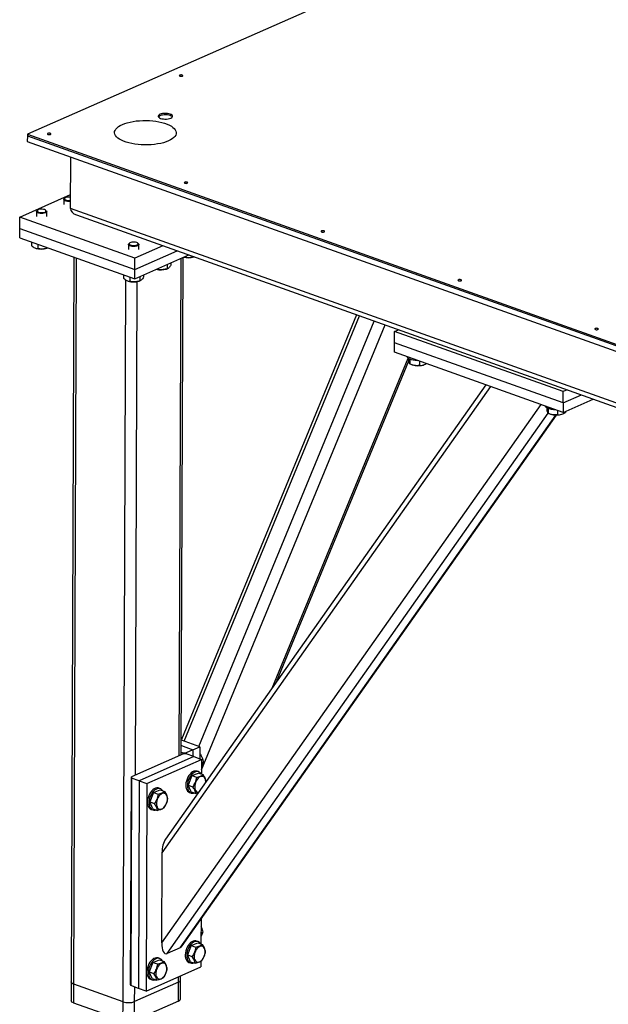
# Model space of a CAD drawing. Header units: millimetres. Extents: x 5 to 415, y 5 to 292.
# Tile 25 of 49: x 166 to 189, y 222 to 260. Entities that reach past the tile are written whole.
import ezdxf

# ---------------------------------------------------------------- set-up
doc = ezdxf.new("R2010")
doc.units = ezdxf.units.MM
doc.layers.add('TRAIT-FORT', color=4, linetype='Continuous', lineweight=25)

msp = doc.modelspace()

# ---------------------------------------------------------------- linework, layer by layer
at = {"layer": 'TRAIT-FORT', "color": 4, "linetype": 'Continuous', "lineweight": 25}
for p, q in [((203.085, 272.062), (166.356, 255.837)), ((166.356, 255.782), (166.355, 255.561)), ((166.356, 255.837), (166.356, 255.782)), ((166.356, 255.837), (199.351, 244.072)), ((166.356, 255.782), (196.813, 244.922)), ((166.356, 255.782), (199.351, 244.017)), ((166.355, 255.561), (232.345, 232.032)), ((168.039, 252.951), (168.047, 254.958)), ((166.062, 252.618), (168.041, 253.493)), ((167.819, 253.355), (167.794, 253.335)), ((167.774, 253.3), (167.773, 253.106)), ((232.238, 230.06), (168.039, 252.951)), ((166.06, 252.177), (166.062, 252.618)), ((170.541, 251.021), (166.062, 252.618)), ((166.71, 252.83), (166.709, 252.635)), ((166.755, 252.885), (166.729, 252.864)), ((167.09, 252.863), (167.065, 252.884)), ((167.109, 252.634), (167.11, 252.829)), ((168.264, 252.701), (232.224, 229.896)), ((166.059, 251.81), (166.06, 252.177)), ((166.06, 252.177), (170.539, 250.58)), ((166.059, 251.81), (170.538, 250.213)), ((166.517, 251.647), (166.516, 251.513)), ((166.675, 251.407), (166.69, 251.401)), ((166.759, 251.561), (166.758, 251.389)), ((167.119, 251.4), (167.157, 251.413)), ((167.147, 251.422), (167.147, 251.41)), ((167.157, 251.414), (167.147, 251.41)), ((170.293, 251.553), (170.292, 251.358)), ((170.338, 251.608), (170.312, 251.587)), ((171.628, 251.501), (170.541, 251.021)), ((170.673, 251.585), (170.648, 251.606)), ((170.692, 251.356), (170.693, 251.551)), ((168.164, 251.06), (168.06, 222.85)), ((168.167, 222.755), (168.271, 251.021)), ((170.538, 250.213), (172.638, 251.141)), ((170.539, 250.58), (172.179, 251.305)), ((170.539, 250.58), (170.541, 251.021)), ((172.347, 231.683), (172.418, 251.044)), ((172.446, 251.056), (172.47, 251.052)), ((172.47, 251.067), (172.47, 251.052)), ((172.831, 251.063), (172.845, 251.068)), ((171.795, 250.769), (171.794, 250.603)), ((171.942, 250.833), (171.941, 250.747)), ((172.266, 231.648), (172.337, 251.008)), ((170.1, 250.369), (170.099, 250.235)), ((170.342, 250.283), (170.341, 250.112)), ((170.538, 250.213), (170.539, 250.58)), ((170.73, 250.298), (170.73, 250.132)), ((170.877, 250.363), (170.877, 250.276)), ((171.382, 250.586), (171.406, 250.582)), ((171.406, 250.597), (171.406, 250.582)), ((171.766, 250.593), (171.805, 250.606)), ((171.804, 250.607), (171.794, 250.603)), ((170.078, 222.073), (170.182, 250.17)), ((170.258, 250.129), (170.273, 250.124)), ((170.563, 230.895), (170.633, 250.104)), ((170.702, 250.122), (170.74, 250.136)), ((170.74, 250.136), (170.73, 250.132)), ((179.166, 248.814), (172.349, 232.279)), ((172.458, 232.217), (179.283, 248.772)), ((173.025, 232.014), (179.85, 248.57)), ((173.134, 231.101), (180.274, 248.419)), ((180.638, 247.723), (180.639, 248.164)), ((180.639, 248.164), (180.795, 248.233)), ((187.208, 245.822), (180.639, 248.164)), ((180.636, 247.356), (180.638, 247.723)), ((187.207, 245.381), (180.638, 247.723)), ((187.205, 245.014), (180.636, 247.356)), ((175.875, 234.285), (181.169, 247.127)), ((176.049, 234.532), (181.196, 247.017)), ((181.188, 247.114), (181.188, 247.05)), ((181.243, 247.088), (181.242, 246.896)), ((181.311, 246.868), (181.337, 246.859)), ((181.607, 247.01), (181.607, 246.836)), ((181.766, 246.857), (181.777, 246.861)), ((184.195, 246.087), (171.73, 228.405)), ((171.595, 227.866), (184.391, 246.018)), ((187.207, 245.381), (187.208, 245.822)), ((187.207, 245.381), (187.915, 245.694)), ((187.364, 245.891), (187.208, 245.822)), ((171.582, 224.372), (186.349, 245.319)), ((187.205, 245.014), (188.374, 245.53)), ((187.207, 245.381), (187.205, 245.014)), ((171.793, 223.949), (186.619, 244.979)), ((172.298, 224.172), (186.918, 244.91)), ((172.378, 224.245), (186.946, 244.91)), ((186.563, 245.198), (186.562, 245.134)), ((186.618, 245.171), (186.617, 244.979)), ((186.686, 244.952), (186.712, 244.942)), ((186.982, 245.094), (186.981, 244.92)), ((187.14, 244.941), (187.152, 244.945)), ((187.291, 245.052), (187.291, 245.015)), ((173.064, 232), (172.349, 232.255)), ((172.348, 232.043), (172.798, 231.883)), ((172.798, 231.883), (172.532, 231.765)), ((172.798, 231.883), (172.797, 231.628)), ((172.798, 231.883), (173.064, 232)), ((173.064, 232), (173.063, 231.534)), ((172.426, 231.718), (170.403, 230.825)), ((172.837, 231.614), (170.708, 230.673)), ((171.007, 230.567), (173.136, 231.507)), ((172.347, 231.789), (172.419, 231.763)), ((172.419, 231.763), (172.532, 231.765)), ((172.419, 231.715), (172.419, 231.763)), ((172.539, 231.72), (172.426, 231.718)), ((172.532, 231.765), (172.532, 231.72)), ((172.837, 231.614), (172.539, 231.72)), ((172.837, 231.614), (173.136, 231.507)), ((173.136, 231.507), (173.134, 230.934)), ((173.135, 231.365), (173.209, 231.397)), ((170.373, 222.746), (170.403, 230.825)), ((170.409, 230.78), (170.38, 222.701)), ((170.403, 230.825), (170.409, 230.78)), ((170.708, 230.673), (170.409, 230.78)), ((172.753, 230.876), (172.612, 230.509)), ((172.753, 230.876), (173.014, 230.977)), ((172.753, 230.876), (172.932, 230.812)), ((173.021, 231.025), (172.962, 231.046)), ((173.014, 230.977), (173.193, 230.913)), ((170.708, 230.673), (170.678, 222.595)), ((170.708, 230.673), (171.007, 230.567)), ((171.007, 230.567), (170.977, 222.488)), ((171.531, 230.367), (171.471, 230.388)), ((172.612, 230.509), (172.792, 230.445)), ((172.733, 230.244), (172.612, 230.509)), ((171.262, 230.217), (171.122, 229.851)), ((171.262, 230.217), (171.523, 230.319)), ((171.262, 230.217), (171.441, 230.153)), ((171.523, 230.319), (171.702, 230.255)), ((172.666, 230.218), (172.726, 230.196)), ((172.733, 230.244), (172.912, 230.18)), ((171.122, 229.851), (171.301, 229.787)), ((171.243, 229.586), (171.122, 229.851)), ((171.176, 229.559), (171.235, 229.538)), ((171.243, 229.586), (171.422, 229.522)), ((171.582, 224.372), (171.595, 227.866)), ((173.113, 225.287), (173.109, 224.325)), ((173.111, 224.755), (173.185, 224.787)), ((172.729, 224.266), (172.588, 223.9)), ((172.729, 224.266), (172.989, 224.367)), ((172.729, 224.266), (172.908, 224.202)), ((172.997, 224.415), (172.937, 224.437)), ((172.989, 224.367), (173.169, 224.304)), ((172.298, 224.172), (171.793, 223.949)), ((172.588, 223.9), (172.767, 223.836)), ((172.709, 223.634), (172.588, 223.9)), ((170.977, 222.488), (173.106, 223.429)), ((171.238, 223.608), (171.098, 223.241)), ((171.238, 223.608), (171.499, 223.709)), ((171.238, 223.608), (171.417, 223.544)), ((171.506, 223.757), (171.447, 223.778)), ((171.499, 223.709), (171.678, 223.645)), ((172.642, 223.608), (172.701, 223.587)), ((172.709, 223.634), (172.888, 223.571)), ((173.107, 223.645), (173.106, 223.429)), ((171.098, 223.241), (171.277, 223.177)), ((171.218, 222.976), (171.098, 223.241)), ((172.234, 222.835), (172.234, 223.044)), ((172.315, 222.919), (172.315, 223.08)), ((168.06, 222.85), (168.058, 222.116)), ((168.165, 222.02), (168.167, 222.755)), ((170.078, 222.073), (168.167, 222.755)), ((170.38, 222.701), (170.373, 222.746)), ((170.678, 222.595), (170.38, 222.701)), ((172.234, 222.835), (170.53, 222.082)), ((171.151, 222.949), (171.211, 222.928)), ((171.218, 222.976), (171.397, 222.912)), ((172.231, 222.1), (172.234, 222.835)), ((172.312, 222.184), (172.315, 222.919)), ((170.53, 222.082), (170.532, 222.647)), ((170.977, 222.488), (170.678, 222.595)), ((170.076, 221.339), (168.165, 222.02)), ((170.076, 221.339), (170.078, 222.073)), ((172.231, 222.1), (170.527, 221.348)), ((170.527, 221.348), (170.53, 222.082))]:
    msp.add_line(p, q, dxfattribs=at)
at = {"layer": 'TRAIT-FORT', "color": 4, "linetype": 'Continuous', "lineweight": 25, "flags": 128}
for points in [[(172.285, 258.139), (172.272, 258.13), (172.268, 258.12), (172.275, 258.109), (172.291, 258.101), (172.314, 258.096), (172.34, 258.094), (172.366, 258.097), (172.387, 258.103), (172.4, 258.112), (172.404, 258.122), (172.397, 258.132), (172.381, 258.141), (172.358, 258.146), (172.332, 258.148), (172.306, 258.145), (172.285, 258.139)], [(171.517, 256.615), (171.481, 256.595), (171.457, 256.572), (171.446, 256.547), (171.45, 256.522), (171.467, 256.499), (171.498, 256.477), (171.54, 256.458), (171.591, 256.444), (171.649, 256.434), (171.711, 256.43), (171.773, 256.431), (171.833, 256.437), (171.888, 256.449), (171.935, 256.466), (171.971, 256.486), (171.995, 256.509), (172.005, 256.533), (172.002, 256.558), (171.984, 256.582), (171.954, 256.604), (171.912, 256.623), (171.861, 256.637), (171.803, 256.647), (171.741, 256.651), (171.679, 256.65), (171.618, 256.643), (171.564, 256.631), (171.517, 256.615)], [(171.999, 256.509), (171.984, 256.527), (171.954, 256.549), (171.912, 256.568), (171.861, 256.582), (171.803, 256.592), (171.741, 256.596), (171.678, 256.595), (171.618, 256.588), (171.563, 256.576), (171.517, 256.56)], [(171.997, 256.512), (171.984, 256.527), (171.954, 256.549), (171.912, 256.568), (171.861, 256.582), (171.803, 256.592), (171.741, 256.596), (171.678, 256.595), (171.618, 256.588), (171.563, 256.576), (171.517, 256.56)], [(170.053, 256.218), (170.144, 256.255), (170.245, 256.287), (170.355, 256.314), (170.471, 256.337), (170.593, 256.355), (170.719, 256.367), (170.847, 256.373), (170.977, 256.375), (171.107, 256.37), (171.234, 256.36), (171.359, 256.345), (171.478, 256.324), (171.592, 256.299), (171.697, 256.268), (171.794, 256.234), (171.881, 256.195), (171.958, 256.153), (172.022, 256.108), (172.074, 256.061), (172.112, 256.012), (172.137, 255.961), (172.148, 255.91), (172.145, 255.858), (172.128, 255.807), (172.097, 255.757), (172.052, 255.709), (171.995, 255.663), (171.925, 255.62), (171.844, 255.58), (171.753, 255.543), (171.652, 255.511), (171.543, 255.484), (171.426, 255.461), (171.304, 255.443), (171.179, 255.431), (171.05, 255.425), (170.92, 255.423), (170.79, 255.428), (170.663, 255.438), (170.538, 255.453), (170.419, 255.474), (170.306, 255.499), (170.2, 255.529), (170.103, 255.564), (170.016, 255.603), (169.94, 255.645), (169.875, 255.69), (169.824, 255.737), (169.785, 255.786), (169.76, 255.837), (169.749, 255.888), (169.752, 255.94), (169.769, 255.991), (169.8, 256.041), (169.845, 256.089), (169.902, 256.135), (169.972, 256.178), (170.053, 256.218)], [(167.152, 255.871), (167.139, 255.862), (167.135, 255.852), (167.142, 255.842), (167.158, 255.833), (167.181, 255.828), (167.207, 255.826), (167.233, 255.829), (167.254, 255.835), (167.267, 255.844), (167.271, 255.855), (167.264, 255.865), (167.248, 255.873), (167.225, 255.879), (167.199, 255.88), (167.173, 255.878), (167.152, 255.871)], [(172.477, 253.973), (172.464, 253.964), (172.46, 253.953), (172.467, 253.943), (172.483, 253.935), (172.506, 253.929), (172.532, 253.928), (172.558, 253.93), (172.579, 253.937), (172.592, 253.946), (172.596, 253.956), (172.589, 253.966), (172.573, 253.975), (172.55, 253.98), (172.524, 253.982), (172.499, 253.979), (172.477, 253.973)], [(168.04, 253.225), (168.029, 253.223), (167.975, 253.22), (167.921, 253.223), (167.871, 253.232), (167.828, 253.246), (167.797, 253.263), (167.778, 253.284), (167.775, 253.305), (167.785, 253.327), (167.794, 253.335)], [(167.95, 253.393), (167.901, 253.387), (167.858, 253.376), (167.826, 253.361), (167.807, 253.342), (167.803, 253.321), (167.814, 253.302), (167.839, 253.284), (167.876, 253.27), (167.922, 253.261), (167.973, 253.257), (168.023, 253.26), (168.041, 253.262)], [(168.041, 253.388), (168.001, 253.393), (167.95, 253.393)], [(167.09, 252.863), (167.098, 252.856), (167.109, 252.834), (167.106, 252.813), (167.087, 252.793), (167.056, 252.775), (167.014, 252.761), (166.964, 252.753), (166.91, 252.75), (166.856, 252.753), (166.806, 252.762), (166.764, 252.775), (166.732, 252.793), (166.714, 252.814), (166.71, 252.835), (166.721, 252.856), (166.729, 252.864)], [(166.886, 252.923), (166.836, 252.917), (166.794, 252.906), (166.761, 252.89), (166.742, 252.871), (166.738, 252.851), (166.749, 252.831), (166.774, 252.813), (166.811, 252.799), (166.857, 252.79), (166.908, 252.787), (166.959, 252.79), (167.005, 252.798), (167.043, 252.812), (167.069, 252.829), (167.081, 252.849), (167.078, 252.869), (167.059, 252.888), (167.028, 252.904), (166.986, 252.916), (166.937, 252.922), (166.886, 252.923)], [(177.802, 252.074), (177.789, 252.065), (177.785, 252.055), (177.792, 252.044), (177.808, 252.036), (177.831, 252.031), (177.857, 252.029), (177.883, 252.032), (177.904, 252.038), (177.917, 252.047), (177.921, 252.057), (177.914, 252.068), (177.898, 252.076), (177.876, 252.081), (177.849, 252.083), (177.824, 252.08), (177.802, 252.074)], [(170.673, 251.585), (170.681, 251.578), (170.692, 251.557), (170.689, 251.535), (170.671, 251.515), (170.639, 251.497), (170.597, 251.484), (170.547, 251.475), (170.493, 251.472), (170.439, 251.476), (170.389, 251.484), (170.347, 251.498), (170.315, 251.516), (170.297, 251.536), (170.293, 251.558), (170.304, 251.579), (170.312, 251.587)], [(170.469, 251.645), (170.42, 251.639), (170.377, 251.628), (170.345, 251.613), (170.325, 251.594), (170.321, 251.574), (170.332, 251.554), (170.357, 251.536), (170.395, 251.522), (170.441, 251.513), (170.491, 251.509), (170.542, 251.512), (170.588, 251.52), (170.626, 251.534), (170.652, 251.551), (170.664, 251.571), (170.661, 251.592), (170.643, 251.611), (170.611, 251.627), (170.569, 251.638), (170.52, 251.645), (170.469, 251.645)], [(183.127, 250.175), (183.114, 250.166), (183.11, 250.156), (183.117, 250.146), (183.133, 250.137), (183.156, 250.132), (183.182, 250.13), (183.208, 250.133), (183.229, 250.139), (183.242, 250.148), (183.246, 250.159), (183.239, 250.169), (183.223, 250.177), (183.201, 250.183), (183.174, 250.184), (183.149, 250.182), (183.127, 250.175)], [(188.452, 248.277), (188.439, 248.268), (188.435, 248.257), (188.442, 248.247), (188.458, 248.239), (188.481, 248.233), (188.507, 248.232), (188.533, 248.234), (188.554, 248.241), (188.567, 248.25), (188.571, 248.26), (188.564, 248.27), (188.548, 248.279), (188.526, 248.284), (188.499, 248.286), (188.474, 248.283), (188.452, 248.277)], [(172.962, 231.046), (172.939, 231.053), (172.889, 231.055), (172.838, 231.045), (172.785, 231.02), (172.734, 230.984), (172.685, 230.936), (172.64, 230.878), (172.601, 230.813), (172.568, 230.741), (172.544, 230.666), (172.528, 230.59), (172.521, 230.516)], [(173.12, 230.939), (173.117, 230.945), (173.083, 230.986), (173.044, 231.015), (172.998, 231.031), (172.949, 231.034), (172.897, 231.023), (172.845, 230.999), (172.793, 230.963), (172.744, 230.915), (172.7, 230.857), (172.66, 230.791), (172.628, 230.72), (172.603, 230.645), (172.588, 230.569), (172.581, 230.494)], [(173.297, 230.629), (173.297, 230.65), (173.29, 230.708), (173.273, 230.758), (173.248, 230.799), (173.216, 230.828), (173.178, 230.844), (173.136, 230.847), (173.092, 230.836), (173.047, 230.812), (173.004, 230.776), (172.964, 230.73), (172.929, 230.675), (172.901, 230.614), (172.881, 230.549), (172.87, 230.485), (172.868, 230.422), (172.875, 230.364), (172.892, 230.314), (172.892, 230.314)], [(171.471, 230.388), (171.448, 230.394), (171.399, 230.397), (171.347, 230.386), (171.295, 230.362), (171.243, 230.325), (171.194, 230.278), (171.149, 230.22), (171.11, 230.154), (171.078, 230.083), (171.053, 230.008), (171.037, 229.932), (171.031, 229.857)], [(171.629, 230.281), (171.626, 230.286), (171.593, 230.327), (171.553, 230.357), (171.508, 230.373), (171.459, 230.376), (171.407, 230.365), (171.354, 230.341), (171.303, 230.304), (171.254, 230.256), (171.209, 230.199), (171.17, 230.133), (171.137, 230.061), (171.113, 229.987), (171.097, 229.911), (171.09, 229.836)], [(172.521, 230.516), (172.524, 230.445), (172.536, 230.38), (172.557, 230.323), (172.586, 230.276), (172.623, 230.241), (172.666, 230.218), (172.666, 230.218)], [(172.581, 230.494), (172.584, 230.423), (172.596, 230.358), (172.617, 230.302), (172.646, 230.255), (172.683, 230.219), (172.725, 230.196), (172.773, 230.187), (172.823, 230.191), (172.856, 230.2)], [(171.401, 229.655), (171.426, 229.615), (171.458, 229.586), (171.496, 229.57), (171.538, 229.567), (171.583, 229.578), (171.628, 229.602), (171.671, 229.638), (171.711, 229.684), (171.745, 229.739), (171.773, 229.8), (171.793, 229.864), (171.805, 229.929), (171.807, 229.992), (171.799, 230.05), (171.783, 230.1), (171.758, 230.14), (171.726, 230.169), (171.688, 230.186), (171.646, 230.188), (171.601, 230.178), (171.557, 230.154), (171.513, 230.118), (171.473, 230.071), (171.439, 230.016), (171.411, 229.955), (171.391, 229.891), (171.379, 229.826), (171.378, 229.763), (171.385, 229.706), (171.401, 229.655)], [(171.031, 229.857), (171.033, 229.786), (171.046, 229.721), (171.067, 229.664), (171.096, 229.618), (171.132, 229.582), (171.175, 229.559), (171.176, 229.559)], [(171.09, 229.836), (171.093, 229.765), (171.105, 229.7), (171.126, 229.643), (171.156, 229.596), (171.192, 229.561), (171.235, 229.538), (171.282, 229.528), (171.333, 229.532), (171.366, 229.542)], [(172.937, 224.437), (172.914, 224.443), (172.865, 224.446), (172.813, 224.435), (172.761, 224.411), (172.709, 224.374), (172.66, 224.326), (172.615, 224.269), (172.576, 224.203), (172.544, 224.132), (172.519, 224.057), (172.503, 223.981), (172.497, 223.906)], [(173.095, 224.33), (173.092, 224.335), (173.059, 224.376), (173.019, 224.405), (172.974, 224.422), (172.925, 224.424), (172.873, 224.414), (172.821, 224.389), (172.769, 224.353), (172.72, 224.305), (172.675, 224.247), (172.636, 224.182), (172.604, 224.11), (172.579, 224.035), (172.563, 223.959), (172.557, 223.885)], [(172.867, 223.704), (172.892, 223.664), (172.924, 223.635), (172.962, 223.618), (173.004, 223.616), (173.049, 223.626), (173.094, 223.65), (173.137, 223.686), (173.177, 223.733), (173.211, 223.788), (173.239, 223.849), (173.259, 223.913), (173.271, 223.978), (173.273, 224.041), (173.265, 224.098), (173.249, 224.149), (173.224, 224.189), (173.192, 224.218), (173.154, 224.234), (173.112, 224.237), (173.068, 224.226), (173.023, 224.202), (172.979, 224.167), (172.94, 224.12), (172.905, 224.065), (172.877, 224.004), (172.857, 223.94), (172.846, 223.875), (172.844, 223.812), (172.851, 223.754), (172.867, 223.704)], [(172.497, 223.906), (172.5, 223.835), (172.512, 223.77), (172.533, 223.713), (172.562, 223.666), (172.599, 223.631), (172.641, 223.608), (172.642, 223.608)], [(172.557, 223.885), (172.559, 223.814), (172.571, 223.749), (172.592, 223.692), (172.622, 223.645), (172.658, 223.61), (172.701, 223.587), (172.748, 223.577), (172.799, 223.581), (172.832, 223.591)], [(171.447, 223.778), (171.424, 223.785), (171.375, 223.787), (171.323, 223.776), (171.27, 223.752), (171.219, 223.716), (171.17, 223.668), (171.125, 223.61), (171.086, 223.544), (171.053, 223.473), (171.029, 223.398), (171.013, 223.322), (171.006, 223.247)], [(171.605, 223.671), (171.602, 223.676), (171.569, 223.718), (171.529, 223.747), (171.484, 223.763), (171.434, 223.766), (171.383, 223.755), (171.33, 223.731), (171.279, 223.694), (171.23, 223.647), (171.185, 223.589), (171.145, 223.523), (171.113, 223.452), (171.089, 223.377), (171.073, 223.301), (171.066, 223.226)], [(171.377, 223.046), (171.402, 223.005), (171.434, 222.976), (171.472, 222.96), (171.514, 222.957), (171.558, 222.968), (171.603, 222.992), (171.646, 223.028), (171.686, 223.074), (171.721, 223.129), (171.749, 223.19), (171.769, 223.255), (171.78, 223.32), (171.782, 223.382), (171.775, 223.44), (171.758, 223.49), (171.734, 223.531), (171.701, 223.56), (171.664, 223.576), (171.621, 223.579), (171.577, 223.568), (171.532, 223.544), (171.489, 223.508), (171.449, 223.462), (171.414, 223.407), (171.386, 223.346), (171.366, 223.281), (171.355, 223.216), (171.353, 223.154), (171.361, 223.096), (171.377, 223.046)], [(171.006, 223.247), (171.009, 223.176), (171.021, 223.112), (171.042, 223.055), (171.071, 223.008), (171.108, 222.972), (171.151, 222.95), (171.151, 222.949)], [(171.066, 223.226), (171.069, 223.155), (171.081, 223.09), (171.102, 223.033), (171.131, 222.987), (171.168, 222.951), (171.21, 222.928), (171.258, 222.919), (171.309, 222.923), (171.341, 222.932)], [(168.167, 222.755), (168.125, 222.773), (168.092, 222.794), (168.07, 222.818), (168.061, 222.842), (168.06, 222.85)], [(168.167, 222.755), (168.125, 222.773), (168.092, 222.794), (168.07, 222.818), (168.061, 222.842), (168.06, 222.85)], [(168.165, 222.02), (168.122, 222.039), (168.089, 222.06), (168.068, 222.083), (168.058, 222.108), (168.058, 222.116)]]:
    msp.add_lwpolyline(points, dxfattribs=at)
at = {"layer": 'TRAIT-FORT', "color": 4, "linetype": 'Continuous', "lineweight": 25}
for centre, radius, start, end in [((171.556, 256.442), 0.124, 108.5133, 146.5295), ((171.558, 256.439), 0.128, 108.9323, 144.0852), ((166.907, 252.076), 0.709, 252.1816, 287.3961), ((172.618, 251.754), 0.723, 255.6807, 287.1499), ((171.553, 251.283), 0.723, 255.6807, 287.1499), ((170.49, 250.798), 0.709, 252.1816, 287.3961), ((181.27, 247.263), 0.171, 207.4969, 247.3936), ((181.524, 247.816), 0.779, 245.7451, 270.5969), ((181.554, 247.534), 0.709, 252.1943, 287.3834), ((186.645, 245.347), 0.171, 207.4969, 247.3936), ((186.899, 245.899), 0.779, 245.7451, 270.5969), ((186.928, 245.618), 0.709, 252.1943, 287.3834), ((173.02, 230.361), 0.137, 200.2571, 266.7599), ((172.208, 222.941), 0.109, 283.5856, 348.4091), ((170.291, 222.727), 0.688, 251.9538, 290.3005), ((172.205, 222.206), 0.109, 283.5856, 348.4091)]:
    msp.add_arc(centre, radius, start, end, dxfattribs=at)
for centre, major_axis, ratio, start_param, end_param in [((168.491, 252.96), (0.452, 0.017), 0.649651, 3.11532, 4.162128), ((168.491, 252.96), (0.452, 0.017), 0.649651, 3.11532, 4.162128), ((171.807, 227.96), (0.047, 0.526), 0.394815, 0.599093, 1.786075), ((171.795, 224.466), (0.047, 0.526), 0.394815, 1.786075, 3.356871), ((172.3, 224.69), (0.047, 0.526), 0.394815, 3.356871, 3.740686)]:
    msp.add_ellipse(centre, major_axis=major_axis, ratio=ratio, start_param=start_param, end_param=end_param, dxfattribs=at)
for points, knots in [([(166.516, 251.513), (166.537, 251.494), (166.579, 251.456), (166.642, 251.418), (166.702, 251.396), (166.739, 251.392), (166.758, 251.389)], [0, 0, 0, 0, 0.264605, 0.534948, 0.765343, 1, 1, 1, 1]), ([(167.147, 251.41), (167.097, 251.396), (167.015, 251.373), (166.897, 251.369), (166.817, 251.377), (166.771, 251.387), (166.758, 251.389)], [0, 0, 0, 0, 0.385549, 0.637642, 0.896546, 1, 1, 1, 1]), ([(172.841, 251.069), (172.798, 251.057), (172.722, 251.036), (172.609, 251.032), (172.529, 251.04), (172.483, 251.05), (172.47, 251.052)], [0, 0, 0, 0, 0.355884, 0.620147, 0.891551, 1, 1, 1, 1]), ([(171.941, 250.747), (171.929, 250.726), (171.903, 250.684), (171.865, 250.642), (171.836, 250.619), (171.821, 250.613), (171.817, 250.612)], [0, 0, 0, 0, 0.314065, 0.63494, 0.908401, 1, 1, 1, 1]), ([(170.877, 250.276), (170.864, 250.256), (170.838, 250.214), (170.8, 250.171), (170.771, 250.149), (170.756, 250.143), (170.753, 250.142)], [0, 0, 0, 0, 0.314065, 0.63494, 0.908401, 1, 1, 1, 1]), ([(171.794, 250.603), (171.745, 250.589), (171.663, 250.566), (171.544, 250.562), (171.465, 250.57), (171.419, 250.579), (171.406, 250.582)], [0, 0, 0, 0, 0.385549, 0.637642, 0.896546, 1, 1, 1, 1]), ([(170.099, 250.235), (170.12, 250.216), (170.163, 250.178), (170.225, 250.14), (170.286, 250.119), (170.322, 250.114), (170.341, 250.112)], [0, 0, 0, 0, 0.264605, 0.534948, 0.765343, 1, 1, 1, 1]), ([(170.73, 250.132), (170.68, 250.119), (170.598, 250.096), (170.48, 250.091), (170.4, 250.1), (170.354, 250.109), (170.341, 250.112)], [0, 0, 0, 0, 0.385549, 0.637642, 0.896546, 1, 1, 1, 1]), ([(181.188, 247.05), (181.195, 247.019), (181.206, 246.968), (181.223, 246.923), (181.234, 246.904), (181.241, 246.898), (181.242, 246.896)], [0, 0, 0, 0, 0.385549, 0.637642, 0.896546, 1, 1, 1, 1]), ([(181.607, 246.836), (181.575, 246.834), (181.511, 246.828), (181.416, 246.837), (181.326, 246.861), (181.27, 246.884), (181.242, 246.896)], [0, 0, 0, 0, 0.264605, 0.534948, 0.765343, 1, 1, 1, 1]), ([(181.607, 246.836), (181.633, 246.837), (181.688, 246.837), (181.768, 246.856), (181.833, 246.883), (181.869, 246.904), (181.882, 246.912)], [0, 0, 0, 0, 0.29734, 0.601127, 0.860025, 1, 1, 1, 1]), ([(186.562, 245.134), (186.569, 245.103), (186.581, 245.052), (186.598, 245.007), (186.609, 244.988), (186.615, 244.981), (186.617, 244.979)], [0, 0, 0, 0, 0.385549, 0.637642, 0.896546, 1, 1, 1, 1]), ([(186.981, 244.92), (186.95, 244.917), (186.886, 244.911), (186.791, 244.921), (186.701, 244.944), (186.645, 244.968), (186.617, 244.979)], [0, 0, 0, 0, 0.264605, 0.534948, 0.765343, 1, 1, 1, 1]), ([(186.981, 244.92), (187.008, 244.92), (187.062, 244.921), (187.143, 244.939), (187.22, 244.972), (187.267, 245.001), (187.291, 245.015)], [0, 0, 0, 0, 0.264605, 0.534948, 0.765343, 1, 1, 1, 1]), ([(173.064, 231.743), (173.08, 231.719), (173.115, 231.666), (173.157, 231.579), (173.189, 231.487), (173.202, 231.427), (173.209, 231.397)], [0, 0, 0, 0, 0.230175, 0.513175, 0.754357, 1, 1, 1, 1]), ([(173.135, 231.226), (173.138, 231.23), (173.157, 231.259), (173.179, 231.309), (173.199, 231.361), (173.207, 231.389), (173.209, 231.397)], [0, 0, 0, 0, 0.069043, 0.450989, 0.843257, 1, 1, 1, 1]), ([(172.932, 230.812), (172.926, 230.778), (172.915, 230.709), (172.883, 230.612), (172.841, 230.523), (172.808, 230.471), (172.792, 230.445)], [0, 0, 0, 0, 0.264605, 0.534948, 0.765343, 1, 1, 1, 1]), ([(172.932, 230.812), (172.961, 230.818), (173.02, 230.831), (173.093, 230.856), (173.151, 230.884), (173.179, 230.903), (173.193, 230.913)], [0, 0, 0, 0, 0.264605, 0.534948, 0.765343, 1, 1, 1, 1]), ([(173.313, 230.648), (173.307, 230.679), (173.297, 230.729), (173.259, 230.811), (173.223, 230.869), (173.2, 230.903), (173.193, 230.913)], [0, 0, 0, 0, 0.385549, 0.637642, 0.896546, 1, 1, 1, 1]), ([(172.912, 230.18), (172.906, 230.211), (172.895, 230.261), (172.857, 230.343), (172.822, 230.401), (172.798, 230.436), (172.792, 230.445)], [0, 0, 0, 0, 0.385549, 0.637642, 0.896546, 1, 1, 1, 1]), ([(171.441, 230.153), (171.436, 230.119), (171.424, 230.05), (171.393, 229.953), (171.351, 229.865), (171.318, 229.813), (171.301, 229.787)], [0, 0, 0, 0, 0.264605, 0.534948, 0.765343, 1, 1, 1, 1]), ([(171.441, 230.153), (171.471, 230.16), (171.53, 230.173), (171.602, 230.198), (171.66, 230.225), (171.688, 230.245), (171.702, 230.255)], [0, 0, 0, 0, 0.264605, 0.534948, 0.765343, 1, 1, 1, 1]), ([(171.683, 229.623), (171.701, 229.653), (171.739, 229.712), (171.781, 229.806), (171.808, 229.9), (171.818, 229.96), (171.823, 229.99)], [0, 0, 0, 0, 0.264605, 0.534948, 0.765343, 1, 1, 1, 1]), ([(171.823, 229.99), (171.817, 230.02), (171.806, 230.071), (171.768, 230.152), (171.733, 230.21), (171.709, 230.245), (171.702, 230.255)], [0, 0, 0, 0, 0.385549, 0.637642, 0.896546, 1, 1, 1, 1]), ([(172.995, 230.2), (172.993, 230.2), (172.968, 230.192), (172.939, 230.186), (172.912, 230.18)], [0, 0, 0, 0, 0.086414, 1, 1, 1, 1]), ([(171.422, 229.522), (171.415, 229.552), (171.405, 229.603), (171.367, 229.684), (171.332, 229.742), (171.308, 229.777), (171.301, 229.787)], [0, 0, 0, 0, 0.385549, 0.637642, 0.896546, 1, 1, 1, 1]), ([(171.683, 229.623), (171.667, 229.612), (171.634, 229.59), (171.571, 229.562), (171.499, 229.539), (171.448, 229.528), (171.422, 229.522)], [0, 0, 0, 0, 0.264605, 0.534948, 0.765343, 1, 1, 1, 1]), ([(173.112, 225.007), (173.119, 224.993), (173.14, 224.951), (173.165, 224.877), (173.178, 224.817), (173.185, 224.787)], [0, 0, 0, 0, 0.205305, 0.599011, 1, 1, 1, 1]), ([(173.11, 224.616), (173.113, 224.621), (173.132, 224.65), (173.155, 224.7), (173.175, 224.751), (173.183, 224.779), (173.185, 224.787)], [0, 0, 0, 0, 0.0690429, 0.4509893, 0.8432567, 1, 1, 1, 1]), ([(172.908, 224.202), (172.902, 224.168), (172.89, 224.099), (172.859, 224.002), (172.817, 223.913), (172.784, 223.862), (172.767, 223.836)], [0, 0, 0, 0, 0.264605, 0.534948, 0.765343, 1, 1, 1, 1]), ([(172.908, 224.202), (172.937, 224.209), (172.996, 224.222), (173.068, 224.246), (173.126, 224.274), (173.154, 224.294), (173.169, 224.304)], [0, 0, 0, 0, 0.264605, 0.534948, 0.765343, 1, 1, 1, 1]), ([(173.289, 224.039), (173.283, 224.069), (173.272, 224.119), (173.234, 224.201), (173.199, 224.259), (173.175, 224.294), (173.169, 224.304)], [0, 0, 0, 0, 0.385549, 0.637642, 0.896546, 1, 1, 1, 1]), ([(172.888, 223.571), (172.881, 223.601), (172.871, 223.652), (172.833, 223.733), (172.798, 223.791), (172.774, 223.826), (172.767, 223.836)], [0, 0, 0, 0, 0.385549, 0.637642, 0.896546, 1, 1, 1, 1]), ([(173.149, 223.672), (173.167, 223.702), (173.205, 223.761), (173.247, 223.855), (173.274, 223.948), (173.284, 224.008), (173.289, 224.039)], [0, 0, 0, 0, 0.264605, 0.534948, 0.765343, 1, 1, 1, 1]), ([(171.417, 223.544), (171.411, 223.51), (171.4, 223.441), (171.368, 223.344), (171.326, 223.255), (171.293, 223.203), (171.277, 223.177)], [0, 0, 0, 0, 0.264605, 0.534948, 0.765343, 1, 1, 1, 1]), ([(171.417, 223.544), (171.446, 223.55), (171.505, 223.563), (171.578, 223.588), (171.636, 223.616), (171.664, 223.635), (171.678, 223.645)], [0, 0, 0, 0, 0.264605, 0.534948, 0.765343, 1, 1, 1, 1]), ([(171.799, 223.38), (171.792, 223.411), (171.782, 223.461), (171.744, 223.542), (171.709, 223.601), (171.685, 223.635), (171.678, 223.645)], [0, 0, 0, 0, 0.385549, 0.637642, 0.896546, 1, 1, 1, 1]), ([(173.149, 223.672), (173.133, 223.661), (173.1, 223.638), (173.037, 223.61), (172.965, 223.588), (172.914, 223.576), (172.888, 223.571)], [0, 0, 0, 0, 0.264605, 0.534948, 0.765343, 1, 1, 1, 1]), ([(171.397, 222.912), (171.391, 222.943), (171.381, 222.993), (171.342, 223.075), (171.307, 223.133), (171.283, 223.167), (171.277, 223.177)], [0, 0, 0, 0, 0.385549, 0.637642, 0.896546, 1, 1, 1, 1]), ([(171.658, 223.014), (171.677, 223.043), (171.715, 223.103), (171.756, 223.196), (171.784, 223.29), (171.794, 223.35), (171.799, 223.38)], [0, 0, 0, 0, 0.264605, 0.534948, 0.765343, 1, 1, 1, 1]), ([(171.658, 223.014), (171.642, 223.003), (171.61, 222.98), (171.547, 222.952), (171.475, 222.929), (171.423, 222.918), (171.397, 222.912)], [0, 0, 0, 0, 0.264605, 0.534948, 0.765343, 1, 1, 1, 1])]:
    msp.add_open_spline(points, degree=3, knots=knots, dxfattribs=at)

doc.saveas('drawing.dxf')
